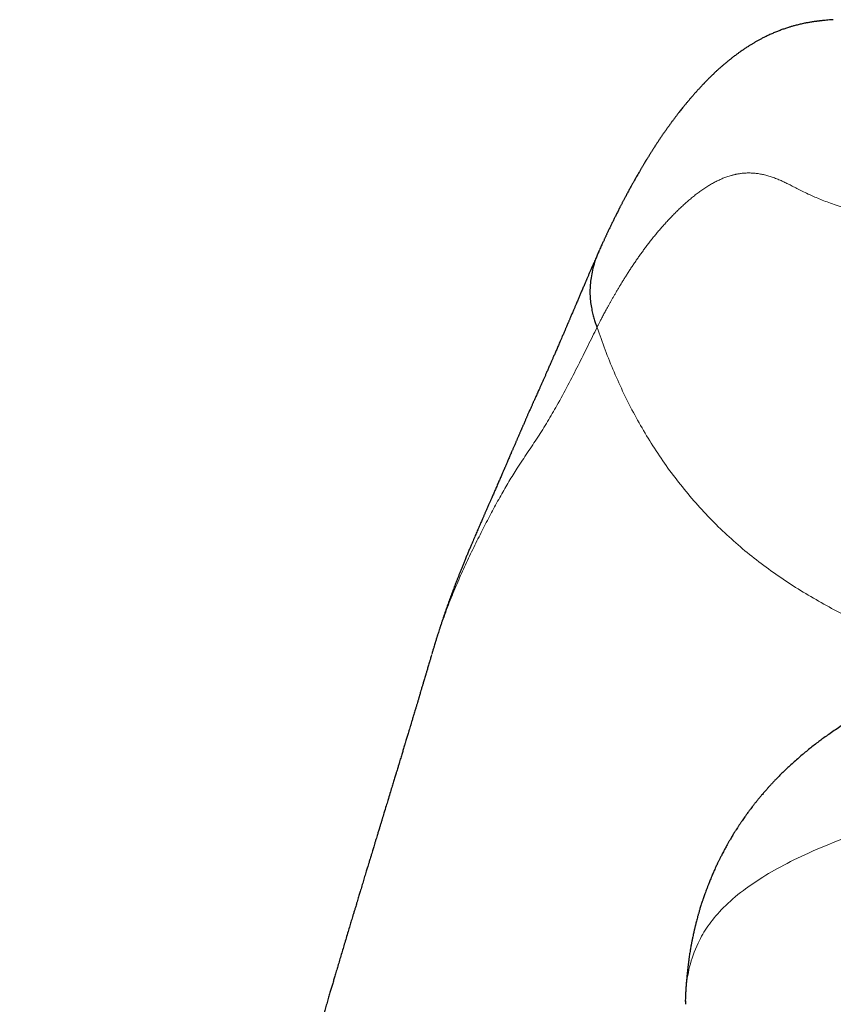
# Model space of a CAD drawing. Header units: millimetres. Extents: x 8 to 1004, y 12 to 903.
# Tile 21 of 57: x 447 to 459, y 811 to 825. Entities that reach past the tile are written whole.
import ezdxf

# ---------------------------------------------------------------- set-up
doc = ezdxf.new("R2010")
doc.units = ezdxf.units.MM

msp = doc.modelspace()

# ---------------------------------------------------------------- linework, layer by layer
at = {"color": 8, "linetype": 'Continuous', "lineweight": 0}
msp.add_line((452.893, 815.873), (452.895, 815.88), dxfattribs=at)
at = {"color": 7, "linetype": 'Continuous', "lineweight": 30}
for p, q in [((452.905, 815.912), (452.898, 815.891)), ((456.611, 810.823), (456.608, 810.771))]:
    msp.add_line(p, q, dxfattribs=at)
for points, knots in [([(458.772, 825.166), (458.762, 825.166), (458.735, 825.164), (458.696, 825.16), (458.657, 825.157), (458.627, 825.154), (458.606, 825.152), (458.593, 825.151), (458.586, 825.15), (458.579, 825.149), (458.573, 825.148), (458.564, 825.147), (458.553, 825.146), (458.539, 825.144), (458.525, 825.142), (458.509, 825.14), (458.493, 825.138), (458.473, 825.135), (458.45, 825.131), (458.426, 825.127), (458.4, 825.123), (458.376, 825.118), (458.348, 825.113), (458.319, 825.107), (458.287, 825.099), (458.256, 825.092), (458.228, 825.085), (458.202, 825.078), (458.178, 825.071), (458.156, 825.065), (458.135, 825.059), (458.104, 825.049), (458.061, 825.035), (458.007, 825.016), (457.953, 824.995), (457.898, 824.972), (457.843, 824.948), (457.791, 824.923), (457.744, 824.9), (457.702, 824.878), (457.663, 824.857), (457.627, 824.836), (457.592, 824.815), (457.556, 824.794), (457.525, 824.774), (457.498, 824.757), (457.478, 824.743), (457.457, 824.729), (457.436, 824.715), (457.416, 824.701), (457.396, 824.687), (457.378, 824.674), (457.359, 824.66), (457.339, 824.645), (457.319, 824.63), (457.3, 824.616), (457.284, 824.603), (457.269, 824.591), (457.255, 824.58), (457.243, 824.57), (457.231, 824.561), (457.219, 824.551), (457.208, 824.542), (457.197, 824.532), (457.185, 824.522), (457.172, 824.512), (457.16, 824.501), (457.147, 824.49), (457.134, 824.479), (457.122, 824.468), (457.11, 824.457), (457.096, 824.445), (457.081, 824.432), (457.066, 824.417), (457.052, 824.405), (457.041, 824.394), (457.031, 824.385), (457.022, 824.376), (457.012, 824.367), (457.002, 824.357), (456.992, 824.347), (456.982, 824.338), (456.971, 824.327), (456.96, 824.316), (456.948, 824.304), (456.935, 824.291), (456.923, 824.279), (456.912, 824.267), (456.903, 824.258), (456.895, 824.25), (456.888, 824.243), (456.881, 824.235), (456.872, 824.226), (456.863, 824.217), (456.854, 824.207), (456.843, 824.196), (456.833, 824.185), (456.822, 824.173), (456.813, 824.163), (456.801, 824.15), (456.787, 824.135), (456.773, 824.119), (456.758, 824.103), (456.743, 824.086), (456.728, 824.068), (456.712, 824.05), (456.692, 824.027), (456.668, 823.999), (456.641, 823.966), (456.612, 823.933), (456.588, 823.902), (456.566, 823.876), (456.548, 823.853), (456.529, 823.828), (456.511, 823.806), (456.495, 823.786), (456.483, 823.769), (456.471, 823.753), (456.459, 823.738), (456.449, 823.724), (456.439, 823.711), (456.428, 823.697), (456.418, 823.683), (456.406, 823.668), (456.394, 823.651), (456.382, 823.634), (456.369, 823.616), (456.356, 823.598), (456.344, 823.581), (456.332, 823.565), (456.321, 823.549), (456.311, 823.535), (456.302, 823.522), (456.293, 823.51), (456.284, 823.497), (456.275, 823.483), (456.264, 823.468), (456.253, 823.451), (456.241, 823.433), (456.228, 823.415), (456.216, 823.396), (456.204, 823.377), (456.192, 823.36), (456.182, 823.344), (456.172, 823.329), (456.163, 823.316), (456.155, 823.303), (456.146, 823.289), (456.136, 823.274), (456.126, 823.259), (456.117, 823.244), (456.108, 823.229), (456.098, 823.214), (456.088, 823.198), (456.077, 823.181), (456.067, 823.164), (456.057, 823.148), (456.048, 823.133), (456.04, 823.121), (456.034, 823.111), (456.029, 823.102), (456.023, 823.093), (456.017, 823.084), (456.011, 823.073), (456.004, 823.062), (455.997, 823.05), (455.989, 823.036), (455.98, 823.021), (455.967, 823), (455.95, 822.971), (455.931, 822.937), (455.912, 822.906), (455.895, 822.876), (455.879, 822.848), (455.865, 822.824), (455.853, 822.802), (455.842, 822.782), (455.831, 822.762), (455.819, 822.741), (455.807, 822.719), (455.794, 822.695), (455.781, 822.67), (455.767, 822.645), (455.753, 822.619), (455.741, 822.595), (455.729, 822.573), (455.718, 822.553), (455.708, 822.534), (455.699, 822.517), (455.69, 822.5), (455.681, 822.483), (455.673, 822.466), (455.664, 822.45), (455.656, 822.433), (455.646, 822.414), (455.635, 822.392), (455.622, 822.367), (455.609, 822.341), (455.592, 822.308), (455.573, 822.269), (455.55, 822.223), (455.528, 822.178), (455.506, 822.133), (455.485, 822.089), (455.469, 822.055), (455.458, 822.032), (455.452, 822.019), (455.446, 822.005), (455.438, 821.99), (455.431, 821.973), (455.422, 821.955), (455.413, 821.934), (455.402, 821.912), (455.391, 821.887), (455.378, 821.859), (455.365, 821.83), (455.353, 821.803), (455.345, 821.787), (455.343, 821.781)], [0, 0, 0, 0, 0.00196, 0.004936, 0.007454, 0.009513, 0.011116, 0.012058, 0.012774, 0.013476, 0.014185, 0.014903, 0.016534, 0.018204, 0.019915, 0.021698, 0.0239, 0.026562, 0.029685, 0.033208, 0.036792, 0.040385, 0.043986, 0.049015, 0.053964, 0.058832, 0.06347, 0.067713, 0.0715, 0.07511, 0.078643, 0.082098, 0.091342, 0.10087, 0.110711, 0.120881, 0.131409, 0.142288, 0.151418, 0.160137, 0.168278, 0.176016, 0.183746, 0.191668, 0.200149, 0.205314, 0.210252, 0.215098, 0.220209, 0.225604, 0.230047, 0.234724, 0.239651, 0.244828, 0.250231, 0.255171, 0.259669, 0.263726, 0.267342, 0.27072, 0.274061, 0.277179, 0.280263, 0.283389, 0.286859, 0.290703, 0.294193, 0.297944, 0.301854, 0.305635, 0.309265, 0.312747, 0.317916, 0.322718, 0.327195, 0.330406, 0.333437, 0.336292, 0.339318, 0.342772, 0.345786, 0.349064, 0.352605, 0.35641, 0.360327, 0.364871, 0.369003, 0.372722, 0.376028, 0.378336, 0.380608, 0.383227, 0.386198, 0.389262, 0.392629, 0.396298, 0.400137, 0.40383, 0.407365, 0.410742, 0.416522, 0.42177, 0.426486, 0.432191, 0.43789, 0.443639, 0.449439, 0.459817, 0.469999, 0.480368, 0.49128, 0.497766, 0.504658, 0.511983, 0.519743, 0.524834, 0.529778, 0.534414, 0.538741, 0.542761, 0.546509, 0.550401, 0.554555, 0.55897, 0.563647, 0.568496, 0.573597, 0.578721, 0.583527, 0.588091, 0.592322, 0.59622, 0.599784, 0.603079, 0.606533, 0.610309, 0.614406, 0.618824, 0.623663, 0.628836, 0.634049, 0.638928, 0.643473, 0.647684, 0.65156, 0.655094, 0.658387, 0.661938, 0.665822, 0.67004, 0.673587, 0.677341, 0.6813, 0.685441, 0.68942, 0.694001, 0.698145, 0.701854, 0.705126, 0.707391, 0.709391, 0.711523, 0.714058, 0.716524, 0.719281, 0.722327, 0.725663, 0.729287, 0.733001, 0.741615, 0.750032, 0.757372, 0.764367, 0.77095, 0.777122, 0.781819, 0.786271, 0.790861, 0.795725, 0.800863, 0.806275, 0.81196, 0.817821, 0.823619, 0.828993, 0.833943, 0.83847, 0.842573, 0.846431, 0.850201, 0.853883, 0.857478, 0.860984, 0.864559, 0.868439, 0.873409, 0.878808, 0.884599, 0.890573, 0.899917, 0.909584, 0.919169, 0.928541, 0.937615, 0.946307, 0.949092, 0.951836, 0.954565, 0.957585, 0.96098, 0.964752, 0.968901, 0.973425, 0.978569, 0.984125, 0.990095, 0.996478, 1, 1, 1, 1]), ([(455.343, 821.776), (455.341, 821.771), (455.333, 821.753), (455.319, 821.723), (455.303, 821.686), (455.287, 821.651), (455.273, 821.618), (455.259, 821.588), (455.247, 821.56), (455.236, 821.535), (455.226, 821.512), (455.217, 821.491), (455.207, 821.469), (455.198, 821.447), (455.189, 821.426), (455.18, 821.406), (455.172, 821.388), (455.166, 821.373), (455.16, 821.359), (455.153, 821.344), (455.146, 821.326), (455.137, 821.305), (455.126, 821.28), (455.115, 821.254), (455.103, 821.227), (455.091, 821.2), (455.08, 821.174), (455.07, 821.149), (455.059, 821.125), (455.049, 821.101), (455.039, 821.077), (455.028, 821.051), (455.015, 821.021), (455.001, 820.987), (454.984, 820.948), (454.969, 820.912), (454.955, 820.881), (454.944, 820.855), (454.934, 820.831), (454.924, 820.809), (454.916, 820.789), (454.908, 820.771), (454.901, 820.754), (454.895, 820.739), (454.889, 820.725), (454.883, 820.713), (454.878, 820.701), (454.873, 820.688), (454.867, 820.674), (454.86, 820.658), (454.852, 820.639), (454.843, 820.619), (454.834, 820.597), (454.823, 820.573), (454.813, 820.548), (454.8, 820.519), (454.786, 820.487), (454.771, 820.452), (454.757, 820.42), (454.744, 820.389), (454.732, 820.36), (454.72, 820.332), (454.708, 820.306), (454.697, 820.28), (454.686, 820.255), (454.676, 820.233), (454.667, 820.212), (454.659, 820.193), (454.65, 820.172), (454.64, 820.149), (454.629, 820.125), (454.618, 820.099), (454.606, 820.073), (454.595, 820.047), (454.584, 820.022), (454.574, 819.999), (454.564, 819.977), (454.555, 819.956), (454.543, 819.929), (454.529, 819.898), (454.513, 819.862), (454.5, 819.832), (454.489, 819.808), (454.481, 819.79), (454.472, 819.769), (454.461, 819.746), (454.449, 819.719), (454.435, 819.688), (454.422, 819.659), (454.41, 819.633), (454.401, 819.611), (454.392, 819.592), (454.384, 819.574), (454.377, 819.557), (454.369, 819.539), (454.36, 819.52), (454.351, 819.499), (454.341, 819.477), (454.33, 819.453), (454.32, 819.43), (454.31, 819.408), (454.301, 819.388), (454.293, 819.37), (454.286, 819.353), (454.279, 819.337), (454.271, 819.32), (454.263, 819.3), (454.253, 819.278), (454.243, 819.255), (454.233, 819.233), (454.225, 819.213), (454.218, 819.197), (454.211, 819.183), (454.206, 819.171), (454.201, 819.159), (454.195, 819.145), (454.188, 819.129), (454.18, 819.111), (454.171, 819.09), (454.162, 819.069), (454.153, 819.049), (454.146, 819.033), (454.14, 819.018), (454.133, 819.002), (454.125, 818.984), (454.116, 818.963), (454.107, 818.941), (454.098, 818.92), (454.089, 818.9), (454.082, 818.883), (454.074, 818.865), (454.066, 818.846), (454.057, 818.824), (454.046, 818.8), (454.035, 818.774), (454.023, 818.747), (454.012, 818.72), (454.001, 818.695), (453.991, 818.671), (453.982, 818.651), (453.975, 818.634), (453.969, 818.62), (453.963, 818.608), (453.958, 818.595), (453.952, 818.581), (453.944, 818.562), (453.934, 818.54), (453.923, 818.515), (453.911, 818.487), (453.899, 818.46), (453.887, 818.432), (453.875, 818.404), (453.862, 818.375), (453.849, 818.344), (453.836, 818.314), (453.823, 818.286), (453.811, 818.257), (453.799, 818.231), (453.787, 818.204), (453.777, 818.179), (453.767, 818.158), (453.759, 818.139), (453.751, 818.121), (453.743, 818.103), (453.734, 818.082), (453.724, 818.06), (453.714, 818.036), (453.704, 818.013), (453.694, 817.991), (453.685, 817.971), (453.677, 817.951), (453.669, 817.934), (453.661, 817.916), (453.654, 817.898), (453.645, 817.878), (453.635, 817.855), (453.623, 817.829), (453.612, 817.803), (453.601, 817.778), (453.591, 817.755), (453.581, 817.732), (453.57, 817.706), (453.556, 817.675), (453.542, 817.641), (453.526, 817.604), (453.51, 817.567), (453.495, 817.53), (453.477, 817.49), (453.458, 817.444), (453.436, 817.393), (453.414, 817.339), (453.392, 817.286), (453.371, 817.235), (453.351, 817.186), (453.332, 817.138), (453.313, 817.093), (453.296, 817.049), (453.28, 817.007), (453.263, 816.966), (453.248, 816.927), (453.234, 816.89), (453.221, 816.855), (453.208, 816.82), (453.195, 816.785), (453.181, 816.748), (453.167, 816.709), (453.152, 816.669), (453.137, 816.626), (453.121, 816.583), (453.106, 816.54), (453.091, 816.497), (453.077, 816.455), (453.063, 816.413), (453.049, 816.372), (453.035, 816.33), (453.021, 816.288), (453.008, 816.248), (452.996, 816.209), (452.986, 816.18), (452.979, 816.157), (452.974, 816.14), (452.968, 816.121), (452.96, 816.098), (452.952, 816.072), (452.943, 816.04), (452.932, 816.004), (452.919, 815.961), (452.91, 815.93), (452.905, 815.913), (452.904, 815.912)], [0, 0, 0, 0, 0.003488, 0.012478, 0.020962, 0.02894, 0.036413, 0.043381, 0.049488, 0.055146, 0.060356, 0.065117, 0.069543, 0.074747, 0.079585, 0.084058, 0.088166, 0.091137, 0.094126, 0.097406, 0.100978, 0.105945, 0.111385, 0.117295, 0.123242, 0.129172, 0.134792, 0.140104, 0.145453, 0.150451, 0.15555, 0.161088, 0.167064, 0.174732, 0.183018, 0.191922, 0.197459, 0.202935, 0.208065, 0.212847, 0.216825, 0.220526, 0.223951, 0.227099, 0.229971, 0.232568, 0.234901, 0.237417, 0.240332, 0.243645, 0.247357, 0.251468, 0.255977, 0.260885, 0.266035, 0.271007, 0.278416, 0.285332, 0.291753, 0.29768, 0.303527, 0.308911, 0.314118, 0.319162, 0.324043, 0.328762, 0.332078, 0.335752, 0.339784, 0.344174, 0.348922, 0.353966, 0.358783, 0.36397, 0.368692, 0.372947, 0.376921, 0.380979, 0.385132, 0.391799, 0.398323, 0.404645, 0.407943, 0.411183, 0.414653, 0.418677, 0.423486, 0.428903, 0.434929, 0.438835, 0.442647, 0.446067, 0.449096, 0.451733, 0.454753, 0.457974, 0.461482, 0.465175, 0.46914, 0.473145, 0.476808, 0.480126, 0.483096, 0.485723, 0.488203, 0.491022, 0.49418, 0.497677, 0.501514, 0.505366, 0.508372, 0.511006, 0.513269, 0.515161, 0.516959, 0.519134, 0.521725, 0.524732, 0.528114, 0.531854, 0.535047, 0.537691, 0.539901, 0.542436, 0.545436, 0.548901, 0.552654, 0.556143, 0.559328, 0.562209, 0.564805, 0.568033, 0.571648, 0.575651, 0.580042, 0.584644, 0.589036, 0.593216, 0.597186, 0.600874, 0.603446, 0.605724, 0.607708, 0.609643, 0.611867, 0.615127, 0.618861, 0.623068, 0.627726, 0.632394, 0.636899, 0.641239, 0.646424, 0.651355, 0.656128, 0.661175, 0.66537, 0.669766, 0.674183, 0.678147, 0.681635, 0.684646, 0.687263, 0.690064, 0.693316, 0.696893, 0.700796, 0.704372, 0.707865, 0.71111, 0.714106, 0.716854, 0.719396, 0.722168, 0.725284, 0.728917, 0.732926, 0.73713, 0.740992, 0.744476, 0.747585, 0.751869, 0.756486, 0.76167, 0.767323, 0.77293, 0.778418, 0.783786, 0.791091, 0.798677, 0.806574, 0.814665, 0.821821, 0.828901, 0.835774, 0.842238, 0.848299, 0.854202, 0.860058, 0.865882, 0.870657, 0.875466, 0.880312, 0.885192, 0.890167, 0.895512, 0.901263, 0.90689, 0.912859, 0.918876, 0.924682, 0.930278, 0.935755, 0.941274, 0.946838, 0.952448, 0.957906, 0.962885, 0.967381, 0.969223, 0.971322, 0.973809, 0.976685, 0.979948, 0.983601, 0.988405, 0.99375, 0.999636, 1, 1, 1, 1]), ([(455.344, 821.78), (455.337, 821.767), (455.312, 821.715), (455.28, 821.622), (455.248, 821.507), (455.227, 821.396), (455.215, 821.293), (455.211, 821.198), (455.214, 821.103), (455.224, 821.009), (455.24, 820.918), (455.26, 820.84), (455.279, 820.773), (455.298, 820.716), (455.309, 820.682), (455.315, 820.666)], [0, 0, 0, 0, 0.039393, 0.151386, 0.256574, 0.354506, 0.444966, 0.52801, 0.603916, 0.69474, 0.7747, 0.844724, 0.905446, 0.957186, 1, 1, 1, 1]), ([(452.893, 815.873), (452.89, 815.864), (452.885, 815.846), (452.878, 815.821), (452.871, 815.798), (452.864, 815.774), (452.856, 815.746), (452.847, 815.716), (452.838, 815.686), (452.83, 815.658), (452.823, 815.634), (452.816, 815.612), (452.809, 815.589), (452.801, 815.562), (452.792, 815.532), (452.783, 815.501), (452.775, 815.473), (452.768, 815.449), (452.761, 815.426), (452.754, 815.403), (452.745, 815.374), (452.736, 815.342), (452.727, 815.312), (452.72, 815.29), (452.715, 815.272), (452.71, 815.255), (452.705, 815.238), (452.699, 815.219), (452.692, 815.195), (452.682, 815.162), (452.67, 815.121), (452.658, 815.08), (452.646, 815.043), (452.637, 815.011), (452.627, 814.98), (452.616, 814.943), (452.604, 814.902), (452.592, 814.863), (452.582, 814.828), (452.571, 814.791), (452.559, 814.753), (452.548, 814.717), (452.539, 814.687), (452.53, 814.657), (452.52, 814.625), (452.509, 814.588), (452.497, 814.549), (452.487, 814.513), (452.477, 814.481), (452.468, 814.451), (452.459, 814.421), (452.449, 814.388), (452.438, 814.353), (452.429, 814.323), (452.422, 814.3), (452.417, 814.282), (452.411, 814.264), (452.404, 814.24), (452.395, 814.211), (452.385, 814.177), (452.374, 814.141), (452.363, 814.106), (452.354, 814.075), (452.344, 814.043), (452.334, 814.01), (452.323, 813.976), (452.308, 813.923), (452.285, 813.849), (452.258, 813.76), (452.229, 813.665), (452.201, 813.574), (452.177, 813.494), (452.159, 813.435), (452.145, 813.39), (452.131, 813.342), (452.115, 813.292), (452.101, 813.244), (452.087, 813.199), (452.074, 813.157), (452.061, 813.115), (452.05, 813.078), (452.04, 813.045), (452.03, 813.012), (452.019, 812.974), (452.007, 812.936), (451.994, 812.893), (451.977, 812.836), (451.957, 812.77), (451.933, 812.694), (451.911, 812.62), (451.887, 812.54), (451.867, 812.475), (451.852, 812.424), (451.842, 812.391), (451.832, 812.359), (451.822, 812.325), (451.811, 812.288), (451.8, 812.252), (451.79, 812.218), (451.779, 812.183), (451.767, 812.141), (451.753, 812.096), (451.739, 812.051), (451.724, 811.999), (451.704, 811.934), (451.68, 811.853), (451.653, 811.763), (451.626, 811.673), (451.6, 811.585), (451.574, 811.5), (451.549, 811.415), (451.525, 811.333), (451.502, 811.256), (451.481, 811.187), (451.463, 811.123), (451.445, 811.062), (451.427, 811.001), (451.408, 810.939), (451.388, 810.871), (451.367, 810.797), (451.344, 810.72), (451.324, 810.651), (451.306, 810.589), (451.29, 810.535), (451.274, 810.481), (451.26, 810.432), (451.247, 810.388), (451.236, 810.349), (451.226, 810.315), (451.216, 810.282), (451.205, 810.242), (451.19, 810.19), (451.171, 810.125), (451.15, 810.053), (451.129, 809.978), (451.107, 809.904), (451.086, 809.83), (451.066, 809.759), (451.047, 809.692), (451.03, 809.634), (451.018, 809.589), (451.008, 809.554), (450.998, 809.521), (450.987, 809.481), (450.968, 809.415), (450.945, 809.331), (450.917, 809.234), (450.892, 809.143), (450.871, 809.068), (450.854, 809.009), (450.842, 808.966), (450.832, 808.928), (450.822, 808.892), (450.811, 808.853), (450.798, 808.808), (450.783, 808.754), (450.767, 808.695), (450.75, 808.632), (450.732, 808.57), (450.707, 808.479), (450.675, 808.361), (450.637, 808.223), (450.604, 808.101), (450.575, 807.992), (450.546, 807.887), (450.516, 807.775), (450.482, 807.649), (450.442, 807.496), (450.394, 807.317), (450.354, 807.163), (450.324, 807.05), (450.308, 806.986), (450.293, 806.93), (450.281, 806.884), (450.272, 806.848), (450.265, 806.822), (450.259, 806.798), (450.251, 806.768), (450.241, 806.729), (450.228, 806.68), (450.194, 806.548), (450.138, 806.327), (450.061, 806.025), (450, 805.782), (449.958, 805.613), (449.935, 805.518), (449.915, 805.438), (449.901, 805.379), (449.89, 805.337), (449.884, 805.31), (449.879, 805.289), (449.873, 805.267), (449.866, 805.238), (449.856, 805.196), (449.835, 805.109), (449.803, 804.978), (449.759, 804.794), (449.71, 804.589), (449.657, 804.365), (449.607, 804.153), (449.562, 803.96), (449.523, 803.79), (449.485, 803.624), (449.456, 803.496), (449.435, 803.402), (449.422, 803.345), (449.411, 803.295), (449.402, 803.258), (449.396, 803.229), (449.39, 803.202), (449.382, 803.167), (449.372, 803.122), (449.36, 803.065), (449.344, 802.996), (449.327, 802.919), (449.309, 802.836), (449.29, 802.752), (449.272, 802.668), (449.254, 802.584), (449.204, 802.355), (449.145, 802.078), (449.076, 801.75), (449.027, 801.514), (448.976, 801.269), (448.924, 801.011), (448.869, 800.74), (448.813, 800.456), (448.756, 800.16), (448.707, 799.907), (448.669, 799.708), (448.644, 799.572), (448.621, 799.453), (448.602, 799.35), (448.587, 799.264), (448.574, 799.197), (448.565, 799.147), (448.559, 799.113), (448.554, 799.089), (448.551, 799.071), (448.548, 799.054), (448.544, 799.034), (448.538, 799.001), (448.53, 798.952), (448.517, 798.885), (448.502, 798.799), (448.483, 798.695), (448.461, 798.57), (448.436, 798.428), (448.408, 798.268), (448.377, 798.092), (448.345, 797.902), (448.31, 797.7), (448.275, 797.487), (448.237, 797.258), (448.198, 797.02), (448.118, 796.523), (448.001, 795.767), (447.854, 794.747), (447.715, 793.711), (447.584, 792.66), (447.467, 791.633), (447.363, 790.63), (447.289, 789.854), (447.238, 789.27), (447.206, 788.886), (447.176, 788.51), (447.148, 788.147), (447.122, 787.799), (447.099, 787.466), (447.077, 787.15), (447.058, 786.851), (447.041, 786.571), (447.026, 786.307), (447.012, 786.07), (447.001, 785.856), (446.991, 785.666), (446.982, 785.49), (446.974, 785.327), (446.968, 785.198), (446.963, 785.099), (446.96, 785.028), (446.957, 784.965), (446.955, 784.911), (446.953, 784.866), (446.951, 784.828), (446.95, 784.794), (446.948, 784.755), (446.946, 784.705), (446.943, 784.642), (446.94, 784.563), (446.937, 784.471), (446.932, 784.363), (446.928, 784.242), (446.923, 784.107), (446.917, 783.959), (446.912, 783.797), (446.906, 783.622), (446.9, 783.424), (446.894, 783.201), (446.887, 782.953), (446.881, 782.686), (446.875, 782.444), (446.871, 782.291), (446.87, 782.232)], [0, 0, 0, 0, 0.001081, 0.002204, 0.003048, 0.004056, 0.005291, 0.006668, 0.007998, 0.009273, 0.010351, 0.011226, 0.012158, 0.013359, 0.014807, 0.016172, 0.017389, 0.018455, 0.019407, 0.020318, 0.021552, 0.023148, 0.024434, 0.025414, 0.026113, 0.026797, 0.027541, 0.028345, 0.029226, 0.030725, 0.032582, 0.034473, 0.035975, 0.037365, 0.038538, 0.039995, 0.042035, 0.043746, 0.044943, 0.046471, 0.048373, 0.049742, 0.050981, 0.052186, 0.053462, 0.055033, 0.056772, 0.058267, 0.059489, 0.060719, 0.06196, 0.063259, 0.064763, 0.066214, 0.066976, 0.067592, 0.068306, 0.069262, 0.070463, 0.071769, 0.073453, 0.074762, 0.075992, 0.077245, 0.078567, 0.079985, 0.081337, 0.084772, 0.088734, 0.091802, 0.095902, 0.099227, 0.100925, 0.102598, 0.104313, 0.106301, 0.1082, 0.10965, 0.111332, 0.11288, 0.114278, 0.1154, 0.116477, 0.117891, 0.119474, 0.120669, 0.122561, 0.125544, 0.127793, 0.130685, 0.133359, 0.136171, 0.137535, 0.13865, 0.139612, 0.140787, 0.142191, 0.143474, 0.144502, 0.145621, 0.147089, 0.148751, 0.150264, 0.151654, 0.154023, 0.156757, 0.159842, 0.162946, 0.165729, 0.168524, 0.171325, 0.17402, 0.17653, 0.178754, 0.180692, 0.182647, 0.18462, 0.186508, 0.188609, 0.19112, 0.193506, 0.19587, 0.197684, 0.199647, 0.201416, 0.202928, 0.204207, 0.205301, 0.206297, 0.207223, 0.208324, 0.209985, 0.212027, 0.214325, 0.216616, 0.218891, 0.221152, 0.223329, 0.225441, 0.227227, 0.22865, 0.229513, 0.230403, 0.231621, 0.233169, 0.236297, 0.23923, 0.241952, 0.244454, 0.245929, 0.247228, 0.248351, 0.249314, 0.250428, 0.25182, 0.253386, 0.255198, 0.25709, 0.258942, 0.260756, 0.265181, 0.269338, 0.272969, 0.275987, 0.278909, 0.28216, 0.28585, 0.289965, 0.295526, 0.301479, 0.303431, 0.305348, 0.306991, 0.308341, 0.309399, 0.310057, 0.310635, 0.311479, 0.31261, 0.314028, 0.315728, 0.324045, 0.333137, 0.341847, 0.345007, 0.347729, 0.350009, 0.35185, 0.352824, 0.353606, 0.354197, 0.354671, 0.355478, 0.356694, 0.358278, 0.362956, 0.367889, 0.374079, 0.380496, 0.387111, 0.392148, 0.397003, 0.401651, 0.406302, 0.407974, 0.409665, 0.411158, 0.412217, 0.412841, 0.413564, 0.414548, 0.415792, 0.417436, 0.419387, 0.421645, 0.42404, 0.426428, 0.428809, 0.431184, 0.433551, 0.448271, 0.454755, 0.461369, 0.468302, 0.475554, 0.483248, 0.491271, 0.499622, 0.508296, 0.512606, 0.516444, 0.51981, 0.522704, 0.525127, 0.527078, 0.528375, 0.529325, 0.529974, 0.530384, 0.530839, 0.531405, 0.532082, 0.533611, 0.535513, 0.537788, 0.540826, 0.544345, 0.548346, 0.552827, 0.55779, 0.563234, 0.568808, 0.574809, 0.581238, 0.588041, 0.594916, 0.623069, 0.651622, 0.680577, 0.709936, 0.7397, 0.76656, 0.793743, 0.804512, 0.815318, 0.825814, 0.835842, 0.845591, 0.854853, 0.863627, 0.871914, 0.879712, 0.887023, 0.893847, 0.899515, 0.904797, 0.909691, 0.914198, 0.918319, 0.920462, 0.922453, 0.924203, 0.925705, 0.92696, 0.927967, 0.928858, 0.929839, 0.931213, 0.932979, 0.935156, 0.937732, 0.940707, 0.944081, 0.947854, 0.951948, 0.956427, 0.961291, 0.96654, 0.972942, 0.979838, 0.987227, 0.995109, 1, 1, 1, 1]), ([(460.547, 815.642), (460.531, 815.636), (460.501, 815.625), (460.461, 815.61), (460.43, 815.599), (460.408, 815.59), (460.391, 815.584), (460.371, 815.576), (460.342, 815.565), (460.305, 815.551), (460.267, 815.536), (460.233, 815.523), (460.203, 815.511), (460.177, 815.5), (460.151, 815.49), (460.121, 815.477), (460.081, 815.461), (460.034, 815.441), (459.984, 815.42), (459.936, 815.399), (459.892, 815.379), (459.843, 815.358), (459.787, 815.332), (459.719, 815.3), (459.648, 815.266), (459.58, 815.233), (459.515, 815.2), (459.455, 815.169), (459.401, 815.141), (459.352, 815.115), (459.308, 815.091), (459.261, 815.065), (459.214, 815.038), (459.168, 815.013), (459.12, 814.985), (459.069, 814.954), (459.01, 814.918), (458.943, 814.876), (458.867, 814.827), (458.786, 814.773), (458.709, 814.72), (458.639, 814.67), (458.574, 814.622), (458.509, 814.574), (458.444, 814.523), (458.378, 814.47), (458.314, 814.416), (458.25, 814.361), (458.185, 814.304), (458.123, 814.247), (458.063, 814.19), (458.006, 814.135), (457.958, 814.086), (457.919, 814.046), (457.888, 814.013), (457.857, 813.979), (457.826, 813.946), (457.8, 813.917), (457.779, 813.893), (457.761, 813.873), (457.743, 813.851), (457.721, 813.825), (457.697, 813.797), (457.676, 813.771), (457.659, 813.751), (457.647, 813.736), (457.636, 813.722), (457.626, 813.709), (457.614, 813.694), (457.6, 813.676), (457.583, 813.654), (457.562, 813.627), (457.536, 813.592), (457.507, 813.553), (457.481, 813.516), (457.458, 813.483), (457.436, 813.452), (457.413, 813.419), (457.391, 813.385), (457.37, 813.353), (457.354, 813.327), (457.341, 813.308), (457.33, 813.29), (457.316, 813.268), (457.301, 813.242), (457.284, 813.215), (457.269, 813.189), (457.256, 813.168), (457.246, 813.149), (457.235, 813.131), (457.223, 813.111), (457.21, 813.087), (457.196, 813.061), (457.18, 813.031), (457.164, 813.001), (457.148, 812.971), (457.135, 812.945), (457.124, 812.924), (457.114, 812.905), (457.106, 812.887), (457.097, 812.871), (457.089, 812.853), (457.078, 812.831), (457.063, 812.8), (457.047, 812.764), (457.031, 812.729), (457.018, 812.701), (457.006, 812.673), (456.993, 812.642), (456.979, 812.609), (456.966, 812.577), (456.955, 812.549), (456.945, 812.525), (456.937, 812.504), (456.929, 812.483), (456.919, 812.456), (456.907, 812.424), (456.894, 812.389), (456.883, 812.356), (456.873, 812.328), (456.865, 812.305), (456.858, 812.283), (456.85, 812.26), (456.841, 812.231), (456.831, 812.201), (456.822, 812.172), (456.815, 812.147), (456.808, 812.125), (456.803, 812.105), (456.797, 812.086), (456.791, 812.064), (456.783, 812.037), (456.775, 812.005), (456.767, 811.974), (456.76, 811.947), (456.754, 811.925), (456.75, 811.908), (456.746, 811.891), (456.742, 811.874), (456.738, 811.856), (456.733, 811.833), (456.726, 811.805), (456.72, 811.775), (456.714, 811.746), (456.708, 811.719), (456.704, 811.696), (456.7, 811.675), (456.696, 811.656), (456.692, 811.634), (456.687, 811.608), (456.682, 811.577), (456.676, 811.543), (456.671, 811.509), (456.666, 811.479), (456.662, 811.451), (456.658, 811.425), (456.655, 811.399), (456.651, 811.371), (456.647, 811.338), (456.642, 811.299), (456.637, 811.256), (456.633, 811.213), (456.629, 811.173), (456.626, 811.135), (456.623, 811.101), (456.62, 811.068), (456.618, 811.037), (456.616, 811.012), (456.615, 810.992), (456.614, 810.977), (456.613, 810.962), (456.612, 810.946), (456.612, 810.927), (456.61, 810.906), (456.609, 810.879), (456.608, 810.847), (456.607, 810.825), (456.607, 810.813)], [0, 0, 0, 0, 0.006493, 0.011789, 0.015885, 0.018782, 0.020625, 0.022676, 0.0269, 0.032287, 0.037502, 0.042299, 0.046278, 0.049802, 0.053286, 0.056747, 0.062629, 0.069597, 0.076692, 0.08361, 0.090023, 0.0958, 0.104475, 0.11442, 0.125247, 0.135792, 0.144855, 0.154223, 0.163173, 0.169497, 0.176347, 0.183686, 0.19119, 0.198454, 0.20489, 0.213855, 0.223032, 0.232951, 0.246344, 0.259767, 0.272892, 0.284629, 0.294605, 0.305795, 0.317633, 0.329325, 0.340783, 0.352388, 0.364553, 0.376532, 0.387597, 0.398575, 0.409577, 0.415748, 0.421932, 0.428354, 0.434894, 0.440638, 0.444612, 0.448147, 0.45169, 0.456404, 0.462318, 0.46693, 0.470498, 0.473027, 0.475208, 0.477568, 0.480106, 0.483328, 0.486979, 0.491719, 0.497607, 0.505459, 0.511828, 0.516815, 0.522173, 0.527968, 0.53395, 0.539597, 0.544205, 0.546825, 0.549638, 0.55328, 0.557751, 0.562409, 0.567175, 0.570461, 0.573502, 0.576659, 0.580065, 0.583831, 0.588686, 0.593356, 0.598777, 0.604086, 0.60845, 0.611962, 0.615087, 0.618041, 0.620825, 0.623655, 0.627367, 0.632041, 0.639821, 0.645694, 0.649864, 0.654463, 0.659768, 0.665868, 0.671229, 0.67615, 0.680196, 0.683382, 0.686733, 0.690921, 0.697018, 0.703151, 0.708727, 0.713556, 0.717589, 0.720604, 0.724552, 0.72948, 0.735154, 0.740126, 0.744269, 0.747891, 0.751215, 0.754245, 0.757812, 0.762464, 0.768252, 0.774208, 0.778907, 0.782179, 0.78522, 0.788102, 0.790826, 0.793944, 0.797938, 0.802804, 0.808338, 0.813917, 0.818456, 0.822447, 0.826101, 0.829432, 0.833163, 0.837716, 0.84366, 0.850029, 0.856488, 0.862226, 0.866815, 0.871847, 0.876786, 0.881866, 0.887993, 0.895771, 0.904248, 0.913114, 0.921366, 0.928608, 0.93602, 0.942789, 0.949338, 0.955747, 0.958994, 0.962292, 0.965643, 0.969176, 0.973039, 0.978057, 0.984226, 0.991542, 1, 1, 1, 1])]:
    msp.add_open_spline(points, degree=3, knots=knots, dxfattribs=at)
at = {"color": 8, "linetype": 'Continuous', "lineweight": 0}
for points, knots in [([(455.315, 820.666), (455.317, 820.671), (455.321, 820.68), (455.329, 820.695), (455.337, 820.711), (455.347, 820.73), (455.358, 820.75), (455.369, 820.773), (455.382, 820.797), (455.395, 820.822), (455.41, 820.85), (455.425, 820.879), (455.442, 820.91), (455.459, 820.943), (455.478, 820.977), (455.498, 821.012), (455.518, 821.048), (455.539, 821.086), (455.561, 821.125), (455.585, 821.165), (455.609, 821.206), (455.634, 821.249), (455.66, 821.293), (455.688, 821.338), (455.717, 821.385), (455.748, 821.434), (455.779, 821.483), (455.812, 821.534), (455.846, 821.585), (455.881, 821.636), (455.916, 821.686), (455.952, 821.737), (455.989, 821.788), (456.026, 821.839), (456.065, 821.889), (456.104, 821.94), (456.144, 821.99), (456.185, 822.041), (456.228, 822.091), (456.272, 822.142), (456.317, 822.192), (456.363, 822.242), (456.41, 822.292), (456.458, 822.34), (456.507, 822.389), (456.557, 822.436), (456.608, 822.482), (456.66, 822.528), (456.713, 822.572), (456.767, 822.615), (456.822, 822.656), (456.879, 822.695), (456.934, 822.732), (456.99, 822.765), (457.045, 822.795), (457.101, 822.823), (457.158, 822.848), (457.217, 822.87), (457.262, 822.884), (457.294, 822.893), (457.312, 822.897), (457.33, 822.902), (457.348, 822.906), (457.366, 822.909), (457.383, 822.912), (457.411, 822.917), (457.45, 822.922), (457.502, 822.925), (457.557, 822.926), (457.615, 822.923), (457.675, 822.916), (457.736, 822.905), (457.799, 822.89), (457.862, 822.87), (457.927, 822.848), (457.989, 822.822), (458.05, 822.795), (458.108, 822.766), (458.17, 822.734), (458.239, 822.698), (458.315, 822.66), (458.396, 822.621), (458.48, 822.583), (458.564, 822.547), (458.655, 822.511), (458.757, 822.473), (458.869, 822.435), (458.983, 822.398), (459.098, 822.364), (459.212, 822.332), (459.335, 822.301), (459.468, 822.271), (459.611, 822.241), (459.766, 822.212), (459.935, 822.184), (460.109, 822.159), (460.288, 822.138), (460.467, 822.12), (460.651, 822.105), (460.84, 822.094), (461.052, 822.084), (461.289, 822.076), (461.552, 822.071), (461.833, 822.07), (462.129, 822.071), (462.442, 822.075), (462.756, 822.083), (463.069, 822.093), (463.382, 822.105), (463.7, 822.12), (464.024, 822.137), (464.353, 822.157), (464.678, 822.179), (464.997, 822.201), (465.31, 822.225), (465.616, 822.249), (465.923, 822.274), (466.231, 822.299), (466.539, 822.325), (466.838, 822.35), (467.129, 822.373), (467.434, 822.398), (467.754, 822.422), (468.086, 822.446), (468.405, 822.467), (468.709, 822.486), (468.999, 822.503), (469.275, 822.517), (469.537, 822.529), (469.783, 822.54), (470.014, 822.548), (470.231, 822.556), (470.433, 822.561), (470.621, 822.566), (470.794, 822.57), (470.952, 822.573), (471.095, 822.575), (471.224, 822.576), (471.338, 822.577), (471.437, 822.578), (471.521, 822.578), (471.591, 822.579), (471.645, 822.579), (471.685, 822.579), (471.707, 822.579), (471.715, 822.579)], [0, 0, 0, 0, 0.001653, 0.00356, 0.005721, 0.008135, 0.010804, 0.013727, 0.016904, 0.020335, 0.02402, 0.027959, 0.032151, 0.036598, 0.041299, 0.046253, 0.051355, 0.056701, 0.06229, 0.068123, 0.074201, 0.080522, 0.087087, 0.093895, 0.10129, 0.108952, 0.116882, 0.12508, 0.133545, 0.142278, 0.150895, 0.159757, 0.168865, 0.178219, 0.187819, 0.197487, 0.207392, 0.217535, 0.227915, 0.238752, 0.249836, 0.261167, 0.272747, 0.284573, 0.296648, 0.308971, 0.321542, 0.334361, 0.347429, 0.360745, 0.37431, 0.388123, 0.402186, 0.415296, 0.428617, 0.442151, 0.455898, 0.46986, 0.484034, 0.488211, 0.492369, 0.49651, 0.500632, 0.504736, 0.508822, 0.51289, 0.523982, 0.534934, 0.547794, 0.560462, 0.57294, 0.586099, 0.599038, 0.611756, 0.624249, 0.636534, 0.646629, 0.656608, 0.666484, 0.676267, 0.685968, 0.695594, 0.703105, 0.710569, 0.717988, 0.725364, 0.732702, 0.740007, 0.745645, 0.751267, 0.756876, 0.762479, 0.768085, 0.773706, 0.779357, 0.785033, 0.790082, 0.795048, 0.799919, 0.804693, 0.809386, 0.815431, 0.821375, 0.827219, 0.83374, 0.840124, 0.846362, 0.852448, 0.858389, 0.864194, 0.87029, 0.87624, 0.882041, 0.887684, 0.893163, 0.898471, 0.903603, 0.909049, 0.914299, 0.919364, 0.924255, 0.928978, 0.934771, 0.940314, 0.945609, 0.950659, 0.955463, 0.960022, 0.964336, 0.968382, 0.972187, 0.97575, 0.979071, 0.982149, 0.984985, 0.987578, 0.989928, 0.992036, 0.993901, 0.995524, 0.996904, 0.998041, 0.998936, 0.999589, 1, 1, 1, 1]), ([(455.317, 820.667), (455.272, 820.578), (455.182, 820.398), (455.041, 820.114), (454.892, 819.822), (454.742, 819.545), (454.594, 819.29), (454.45, 819.061), (454.299, 818.838), (454.156, 818.623), (454.026, 818.414), (453.907, 818.208), (453.787, 817.99), (453.666, 817.759), (453.543, 817.516), (453.422, 817.266), (453.305, 817.009), (453.194, 816.747), (453.089, 816.473), (452.989, 816.188), (452.928, 815.99), (452.898, 815.891)], [0, 0, 0, 0, 0.069893, 0.139698, 0.209425, 0.2791, 0.333864, 0.388697, 0.443625, 0.498626, 0.545327, 0.59202, 0.638662, 0.685257, 0.731879, 0.7786, 0.82275, 0.866968, 0.911231, 0.955561, 1, 1, 1, 1]), ([(460.828, 815.74), (460.726, 815.769), (460.483, 815.838), (460.133, 815.955), (459.777, 816.087), (459.454, 816.219), (459.136, 816.362), (458.824, 816.517), (458.518, 816.685), (458.219, 816.865), (457.929, 817.058), (457.648, 817.265), (457.377, 817.485), (457.119, 817.721), (456.875, 817.97), (456.644, 818.231), (456.428, 818.505), (456.225, 818.789), (456.038, 819.083), (455.865, 819.386), (455.707, 819.697), (455.563, 820.015), (455.432, 820.338), (455.355, 820.558), (455.317, 820.667)], [0, 0, 0, 0, 0.041304, 0.097999, 0.143104, 0.188208, 0.233306, 0.278406, 0.323514, 0.368616, 0.413711, 0.458808, 0.503908, 0.549005, 0.594105, 0.639204, 0.684303, 0.729404, 0.774501, 0.819592, 0.86469, 0.909797, 0.954903, 1, 1, 1, 1]), ([(459.027, 813.236), (458.854, 813.169), (458.511, 813.035), (458.09, 812.833), (457.736, 812.634), (457.421, 812.418), (457.157, 812.188), (456.95, 811.944), (456.786, 811.67), (456.672, 811.365), (456.618, 811.071), (456.613, 810.89), (456.611, 810.823)], [0, 0, 0, 0, 0.085929, 0.17043, 0.25318, 0.333708, 0.437444, 0.537976, 0.635994, 0.778761, 0.916909, 1, 1, 1, 1])]:
    msp.add_open_spline(points, degree=3, knots=knots, dxfattribs=at)

doc.saveas('drawing.dxf')
